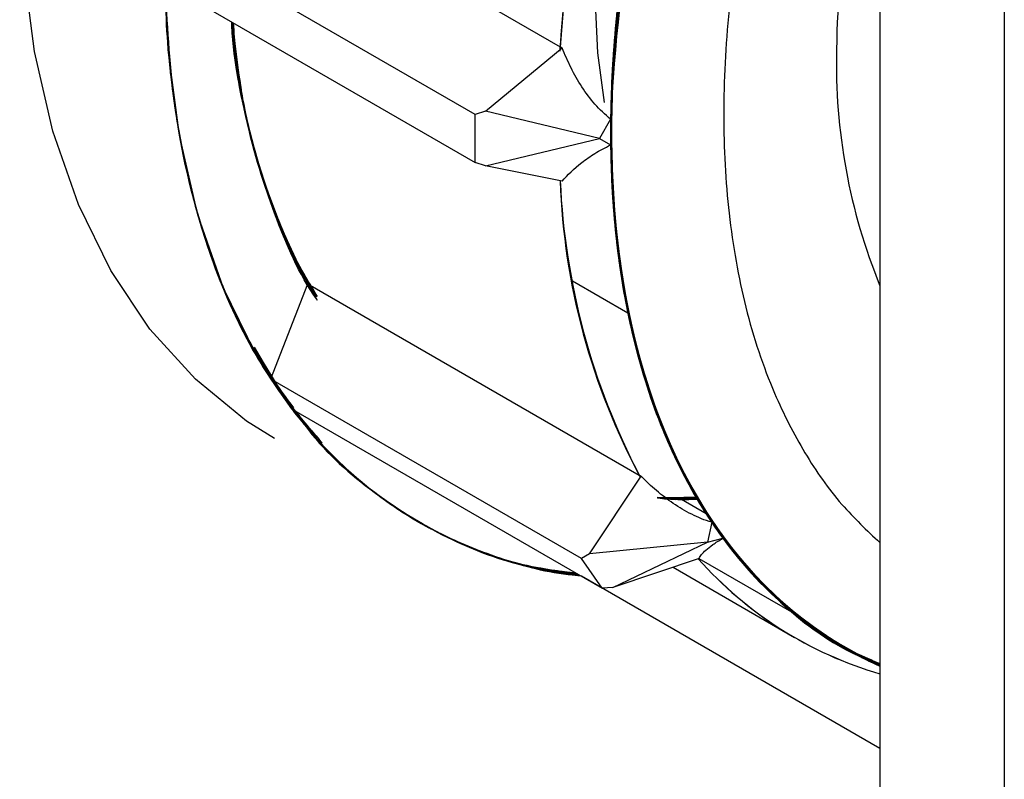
# Model space of a CAD drawing. Header units: millimetres. Extents: x 0 to 841, y 0 to 594.
# Tile 238 of 256: x 770.78 to 772.12, y 384.04 to 385.08. Entities that reach past the tile are written whole.
import ezdxf

# ---------------------------------------------------------------- set-up
doc = ezdxf.new("R2010")
doc.units = ezdxf.units.MM
doc.layers.add('TRAIT-FORT', color=4, linetype='Continuous', lineweight=25)

msp = doc.modelspace()

# ---------------------------------------------------------------- linework, layer by layer
at = {"layer": 'TRAIT-FORT', "color": 4, "linetype": 'Continuous', "lineweight": 25}
for p, q in [((772.1219, 389.7163), (772.1219, 361.9049)), ((771.9521, 389.6878), (771.9521, 362.3021)), ((771.0626, 385.3049), (771.5152, 385.0437)), ((771.3992, 384.9509), (770.975, 385.1958)), ((770.975, 385.1305), (771.3992, 384.8856)), ((771.4131, 384.9555), (771.518, 385.0421)), ((771.4131, 384.9555), (771.3992, 384.9509)), ((771.5689, 384.9183), (771.4131, 384.9555)), ((771.3992, 384.8856), (771.3992, 384.9509)), ((771.5842, 384.9447), (771.5689, 384.9183)), ((771.4131, 384.881), (771.5689, 384.9183)), ((771.5689, 384.9183), (771.5842, 384.9094)), ((771.4131, 384.881), (771.3992, 384.8856)), ((771.518, 384.8598), (771.4131, 384.881)), ((771.518, 384.8598), (771.518, 384.8598)), ((771.1202, 384.5898), (771.1706, 384.7198)), ((771.1827, 384.7018), (771.1706, 384.7198)), ((771.1706, 384.7198), (771.6231, 384.4585)), ((771.1706, 384.7198), (771.1751, 384.7117)), ((771.5319, 384.7237), (771.6078, 384.6799)), ((771.0971, 384.6332), (771.1283, 384.5802)), ((771.0986, 384.6304), (771.132, 384.5747)), ((771.1001, 384.6276), (771.134, 384.5721)), ((771.1092, 384.6105), (771.1333, 384.573)), ((771.1102, 384.6086), (771.1348, 384.5711)), ((771.1103, 384.6083), (771.1202, 384.5898)), ((771.1202, 384.5898), (771.12, 384.5893)), ((771.1202, 384.5898), (771.1509, 384.5505)), ((771.12, 384.5893), (771.1341, 384.5692)), ((771.5442, 384.3444), (771.12, 384.5893)), ((771.1341, 384.5692), (771.1483, 384.549)), ((771.1341, 384.5692), (771.1503, 384.5502)), ((771.1483, 384.549), (771.5725, 384.3041)), ((771.1487, 384.5493), (771.1694, 384.5269)), ((771.1543, 384.5455), (771.1595, 384.5395)), ((771.5552, 384.3507), (771.626, 384.4569)), ((771.7021, 384.4284), (771.6487, 384.427)), ((771.7028, 384.4272), (771.6476, 384.428)), ((771.7036, 384.4257), (771.6476, 384.4279)), ((771.702, 384.4278), (771.6478, 384.4276)), ((771.7021, 384.4276), (771.6479, 384.4274)), ((771.7017, 384.4282), (771.6581, 384.425)), ((771.7023, 384.4281), (771.6595, 384.4264)), ((771.6811, 384.4249), (771.6595, 384.4264)), ((771.6993, 384.4278), (771.6602, 384.4254)), ((771.7024, 384.4278), (771.6624, 384.425)), ((771.6811, 384.4249), (771.7024, 384.4256)), ((771.6811, 384.4249), (771.6972, 384.4254)), ((771.6811, 384.4249), (771.6972, 384.4254)), ((771.6811, 384.4249), (771.6976, 384.4254)), ((771.6811, 384.4249), (771.6968, 384.4254)), ((771.6811, 384.4249), (771.6969, 384.4254)), ((771.6811, 384.4249), (771.6969, 384.4254)), ((771.6811, 384.4249), (771.6908, 384.4252)), ((771.7147, 384.4055), (771.6811, 384.4249)), ((771.7223, 384.394), (771.7167, 384.3667)), ((771.7167, 384.3667), (771.5552, 384.3507)), ((771.5874, 384.3047), (771.7167, 384.3667)), ((771.7167, 384.3667), (771.7376, 384.3723)), ((771.5552, 384.3507), (771.5442, 384.3444)), ((771.5725, 384.3041), (771.5442, 384.3444)), ((771.7049, 384.3446), (771.5874, 384.3047)), ((771.7049, 384.3446), (771.7045, 384.3449)), ((771.7048, 384.3446), (771.8346, 384.2697)), ((771.52, 384.3262), (771.5444, 384.3207)), ((771.5289, 384.3255), (771.5386, 384.3237)), ((771.6694, 384.3326), (771.8355, 384.2367)), ((771.6694, 384.3326), (771.8355, 384.2367)), ((771.6694, 384.3326), (771.8355, 384.2367)), ((771.6694, 384.3326), (771.8355, 384.2367)), ((771.6694, 384.3326), (771.8355, 384.2367)), ((771.6694, 384.3326), (771.8355, 384.2367)), ((771.6694, 384.3326), (771.8355, 384.2367)), ((771.6694, 384.3326), (771.8355, 384.2367)), ((771.6694, 384.3326), (771.8355, 384.2367)), ((771.6694, 384.3326), (771.8355, 384.2367)), ((771.6694, 384.3326), (771.8355, 384.2367)), ((771.5444, 384.3203), (771.5444, 384.3203)), ((771.9521, 384.0849), (771.5444, 384.3203)), ((771.5874, 384.3047), (771.5725, 384.3041))]:
    msp.add_line(p, q, dxfattribs=at)
at = {"layer": 'TRAIT-FORT', "color": 4, "linetype": 'Continuous', "lineweight": 25, "flags": 128}
for points in [[(771.125, 384.5083), (771.087, 384.5323), (771.0169, 384.5893), (770.9549, 384.658), (770.9015, 384.7379), (770.8572, 384.8282), (770.8223, 384.9282), (770.7972, 385.0371), (770.782, 385.1538), (770.777, 385.2775), (770.782, 385.407), (770.7972, 385.5412), (770.8223, 385.6791), (770.8572, 385.8193), (770.9015, 385.9608), (770.9549, 386.1023), (771.0169, 386.2427), (771.087, 386.3806), (771.1646, 386.515), (771.249, 386.6447)], [(771.9521, 386.0813), (771.8952, 385.9861), (771.8256, 385.8557), (771.7639, 385.7225), (771.7105, 385.5877), (771.666, 385.4527), (771.6309, 385.3185), (771.6054, 385.1866), (771.5897, 385.0581), (771.5841, 384.9341), (771.5886, 384.816), (771.603, 384.7046), (771.6274, 384.6012), (771.6614, 384.5065), (771.7048, 384.4216), (771.7571, 384.3471), (771.8179, 384.2839), (771.8866, 384.2323), (771.9521, 384.1976)], [(771.9521, 386.0813), (771.8866, 385.9709), (771.8179, 385.8401), (771.7571, 385.7066), (771.7048, 385.5718), (771.6614, 385.4367), (771.6274, 385.3028), (771.603, 385.1712), (771.5886, 385.0432), (771.5841, 384.9199), (771.5897, 384.8024), (771.6054, 384.692), (771.6309, 384.5895), (771.666, 384.496), (771.7105, 384.4122), (771.7639, 384.3391), (771.8256, 384.2771), (771.8952, 384.2271), (771.9521, 384.1976)], [(771.9521, 386.0813), (771.8781, 385.9557), (771.8103, 385.8245), (771.7505, 385.6908), (771.6992, 385.5558), (771.6569, 385.4208), (771.624, 385.2871), (771.6008, 385.1559), (771.5875, 385.0284), (771.5843, 384.9057), (771.5911, 384.789), (771.6079, 384.6795), (771.6345, 384.578), (771.6708, 384.4856), (771.7163, 384.403), (771.7707, 384.3312), (771.8334, 384.2706), (771.9039, 384.2219), (771.9521, 384.1976)], [(771.9521, 386.0813), (771.9039, 386.0013), (771.8334, 385.8713), (771.7707, 385.7383), (771.7163, 385.6037), (771.6708, 385.4686), (771.6345, 385.3343), (771.6079, 385.202), (771.5911, 385.073), (771.5843, 384.9485), (771.5875, 384.8296), (771.6008, 384.7174), (771.624, 384.6129), (771.6569, 384.5172), (771.6992, 384.4311), (771.7505, 384.3553), (771.8103, 384.2907), (771.8781, 384.2378), (771.9521, 384.1976)], [(771.9521, 386.0813), (771.9104, 386.0124), (771.8392, 385.8827), (771.7758, 385.7499), (771.7207, 385.6154), (771.6744, 385.4803), (771.6373, 385.3459), (771.6098, 385.2134), (771.5921, 385.0841), (771.5844, 384.9591), (771.5868, 384.8397), (771.5992, 384.7268), (771.6216, 384.6217), (771.6537, 384.5251), (771.6951, 384.4381), (771.7457, 384.3615), (771.8048, 384.2959), (771.8719, 384.2419), (771.9464, 384.2001), (771.9521, 384.1976)], [(771.9521, 386.0813), (771.9464, 386.0723), (771.8719, 385.9444), (771.8048, 385.8129), (771.7457, 385.6791), (771.6951, 385.5441), (771.6537, 385.4092), (771.6216, 385.2756), (771.5992, 385.1447), (771.5868, 385.0175), (771.5844, 384.8953), (771.5921, 384.7792), (771.6098, 384.6703), (771.6373, 384.5696), (771.6744, 384.478), (771.7207, 384.3964), (771.7758, 384.3254), (771.8392, 384.2659), (771.9104, 384.2183), (771.9521, 384.1976)], [(771.9521, 386.0813), (771.944, 386.0683), (771.8697, 385.9403), (771.8028, 385.8088), (771.744, 385.6749), (771.6937, 385.5398), (771.6525, 385.405), (771.6207, 385.2715), (771.5987, 385.1406), (771.5866, 385.0136), (771.5845, 384.8916), (771.5925, 384.7757), (771.6105, 384.667), (771.6383, 384.5666), (771.6757, 384.4753), (771.7223, 384.394)], [(771.9521, 386.0813), (771.9373, 386.0574), (771.8636, 385.929), (771.7974, 385.7972), (771.7393, 385.6632), (771.6898, 385.5281), (771.6494, 385.3933), (771.6184, 385.26), (771.5973, 385.1294), (771.586, 385.0028), (771.5848, 384.8813), (771.5937, 384.766), (771.6126, 384.658), (771.6412, 384.5583), (771.6794, 384.4678), (771.7268, 384.3874), (771.7829, 384.3178), (771.8473, 384.2597), (771.9192, 384.2135), (771.9521, 384.1976)], [(771.9521, 386.0813), (771.9192, 386.0275), (771.8473, 385.8982), (771.7829, 385.7657), (771.7268, 385.6313), (771.6794, 385.4962), (771.6412, 385.3617), (771.6126, 385.2289), (771.5937, 385.0991), (771.5848, 384.9736), (771.586, 384.8534), (771.5973, 384.7398), (771.6184, 384.6337), (771.6494, 384.5361), (771.6898, 384.4479), (771.7393, 384.37), (771.7974, 384.303), (771.8636, 384.2477), (771.9373, 384.2044), (771.9521, 384.1976)], [(771.9521, 386.0813), (771.9282, 386.0425), (771.8554, 385.9136), (771.7901, 385.7815), (771.733, 385.6473), (771.6845, 385.5122), (771.6452, 385.3775), (771.6154, 385.2444), (771.5954, 385.1143), (771.5854, 384.9882), (771.5854, 384.8673), (771.5954, 384.7528), (771.6154, 384.6458), (771.6452, 384.5471), (771.6845, 384.4578), (771.733, 384.3786), (771.7901, 384.3103), (771.8554, 384.2536), (771.9282, 384.2089), (771.9521, 384.1976)], [(771.7223, 385.6196), (771.6757, 385.4845), (771.6383, 385.35), (771.6105, 385.2175), (771.5925, 385.0881), (771.5845, 384.9629), (771.5866, 384.8433), (771.5987, 384.7302), (771.6207, 384.6248), (771.6525, 384.528), (771.6937, 384.4407), (771.744, 384.3637), (771.8028, 384.2978), (771.8697, 384.2434), (771.944, 384.2012), (771.9521, 384.1976)], [(771.188, 384.5023), (771.1529, 384.5437), (771.0995, 384.6236), (771.0552, 384.7139), (771.0203, 384.8139), (770.9952, 384.9228), (770.98, 385.0395), (770.975, 385.1632)], [(771.5758, 384.9674), (771.5669, 385.0355), (771.5619, 385.1428)], [(771.5842, 384.9094), (771.5907, 384.7926), (771.6072, 384.6828), (771.6336, 384.581), (771.6695, 384.4883), (771.7148, 384.4054), (771.7689, 384.3332), (771.8313, 384.2723), (771.9016, 384.2233), (771.9521, 384.1976)], [(771.6761, 384.4249), (771.6808, 384.4249), (771.7024, 384.4256)]]:
    msp.add_lwpolyline(points, dxfattribs=at)
at = {"layer": 'TRAIT-FORT', "color": 4, "linetype": 'Continuous', "lineweight": 25}
for centre, radius, start, end in [((773.8534, 384.8381), 2.2717, 146.8213, 177.3104), ((773.5029, 384.9119), 1.992, 160.6715, 176.3757), ((773.5373, 384.9049), 2.0268, 160.8061, 176.2155), ((773.5594, 384.9004), 2.0492, 160.8908, 176.1264), ((773.5257, 384.9073), 2.0151, 160.762, 176.2874), ((773.5601, 384.9002), 2.0499, 160.8921, 176.0903), ((773.5601, 384.9002), 2.0499, 160.8916, 176.0847), ((773.5601, 384.9002), 2.0499, 160.8918, 176.0843), ((773.5389, 384.9044), 2.0285, 160.8099, 176.1254), ((773.5614, 384.8998), 2.0513, 160.8943, 176.0136), ((773.5399, 384.9042), 2.0295, 160.8116, 176.0591), ((773.5528, 384.9015), 2.0426, 160.8608, 176.0099), ((773.5528, 384.9015), 2.0426, 160.8606, 176.0101), ((773.5398, 384.9042), 2.0294, 160.8117, 176.07), ((773.5527, 384.9015), 2.0425, 160.8604, 176.0103), ((773.54, 384.9042), 2.0296, 160.812, 176.0587), ((773.5401, 384.9041), 2.0297, 160.8123, 176.0584), ((773.5623, 384.8996), 2.0521, 160.8961, 175.9745), ((773.5527, 384.9016), 2.0424, 160.8601, 176.0106), ((773.5409, 384.9039), 2.0305, 160.8138, 176.0083), ((773.5631, 384.8994), 2.053, 160.8977, 175.9231), ((773.3385, 385.0209), 1.4458, 163.5212, 179.249), ((771.9852, 385.152), 0.9219, 184.6198, 208.8324), ((771.9848, 385.1518), 0.9215, 184.6769, 208.8368), ((771.9919, 385.1531), 0.9286, 184.7463, 207.8162), ((771.9979, 385.1548), 0.9347, 184.949, 207.7344), ((771.9977, 385.1546), 0.9345, 184.9911, 207.7358), ((771.9596, 385.144), 0.8956, 184.5675, 209.1765), ((771.9629, 385.1447), 0.8989, 184.608, 208.6838), ((771.997, 385.1544), 0.9338, 185.0702, 207.7406), ((771.9899, 385.1523), 0.9265, 185.0071, 207.8299), ((771.9899, 385.1522), 0.9264, 185.0211, 207.8297), ((771.9827, 385.1509), 0.9192, 184.9836, 208.8246), ((772.698, 385.0209), 0.8055, 178.6517, 202.1579), ((772.4703, 384.9013), 0.9559, 182.4568, 207.5979), ((772.4631, 384.8994), 0.9487, 182.359, 207.6957), ((772.4633, 384.8995), 0.9488, 182.3615, 207.6933), ((772.4705, 384.9014), 0.9561, 182.4588, 207.5959), ((772.4633, 384.8995), 0.9488, 182.361, 207.6938), ((772.4367, 384.8925), 0.922, 181.9954, 208.3176), ((772.4632, 384.8994), 0.9488, 182.3605, 207.6943), ((772.4704, 384.9014), 0.956, 182.4578, 207.5969), ((772.4632, 384.8994), 0.9487, 182.36, 207.6947), ((772.4703, 384.9014), 0.956, 182.4573, 207.5974), ((772.4704, 384.9014), 0.9561, 182.4586, 207.5962), ((772.4531, 384.8969), 0.9385, 182.2314, 208.0754), ((772.48, 384.9039), 0.9657, 182.5865, 207.4682), ((772.4802, 384.904), 0.9659, 182.5885, 207.4663), ((772.4801, 384.904), 0.9658, 182.5875, 207.4672), ((772.4802, 384.904), 0.9659, 182.589, 207.4658), ((772.4534, 384.897), 0.9388, 182.2336, 208.0246), ((772.4801, 384.904), 0.9658, 182.588, 207.4667), ((771.6131, 384.8963), 0.5797, 225.6062, 263.1111), ((772.1682, 384.682), 0.5305, 215.7279, 245.9521), ((772.1004, 384.6959), 0.5301, 221.5577, 253.7433), ((772.1005, 384.6959), 0.5301, 221.5581, 253.7429), ((772.0998, 384.6949), 0.529, 221.5227, 253.7783)]:
    msp.add_arc(centre, radius, start, end, dxfattribs=at)
for points, knots in [([(771.9521, 387.0762), (771.9468, 387.0724), (771.8929, 387.0335), (771.7947, 386.9428), (771.6614, 386.8069), (771.539, 386.6597), (771.4269, 386.5047), (771.3244, 386.3409), (771.2315, 386.1678), (771.1491, 385.9852), (771.08, 385.7963), (771.0265, 385.6049), (770.9907, 385.4163), (770.9735, 385.2345), (770.975, 385.0635), (770.9947, 384.9073), (771.0312, 384.7688), (771.0814, 384.6478), (771.1264, 384.5818), (771.1487, 384.5493)], [0, 0, 0, 0, 0.006888, 0.07079, 0.132517, 0.192802, 0.251542, 0.310275, 0.37056, 0.432293, 0.49619, 0.560725, 0.625771, 0.690811, 0.755346, 0.819249, 0.880976, 0.941262, 1, 1, 1, 1]), ([(771.9521, 387.0751), (771.9387, 387.0652), (771.8762, 387.0191), (771.7678, 386.9173), (771.6297, 386.7713), (771.5003, 386.6092), (771.382, 386.4366), (771.2777, 386.2578), (771.1887, 386.0771), (771.1156, 385.8982), (771.0576, 385.7217), (771.0141, 385.5469), (770.9854, 385.3732), (770.9725, 385.2012), (770.9772, 385.035), (771.0004, 384.8785), (771.0421, 384.7365), (771.1016, 384.612), (771.1774, 384.5078), (771.2669, 384.4256), (771.3679, 384.3672), (771.4584, 384.3333), (771.5179, 384.3265), (771.5377, 384.3242)], [0, 0, 0, 0, 0.0141543, 0.0661497, 0.1185565, 0.1709587, 0.222954, 0.2744399, 0.3241726, 0.3727438, 0.4200695, 0.4673907, 0.5159618, 0.5656992, 0.6171804, 0.6691758, 0.7215826, 0.7739849, 0.8259802, 0.877466, 0.9271988, 0.9757711, 1, 1, 1, 1]), ([(771.9521, 387.0767), (771.9493, 387.0747), (771.8973, 387.0374), (771.7993, 386.9472), (771.6628, 386.8087), (771.5369, 386.6571), (771.4231, 386.4992), (771.3211, 386.3351), (771.23, 386.1647), (771.15, 385.9872), (771.0821, 385.8025), (771.0288, 385.6144), (770.9922, 385.4266), (770.9739, 385.2443), (770.9745, 385.0717), (770.9936, 384.9121), (771.0307, 384.7702), (771.0782, 384.6541), (771.1194, 384.594), (771.1371, 384.5681)], [0, 0, 0, 0, 0.0037153, 0.0689537, 0.1335528, 0.1959524, 0.2568945, 0.316274, 0.3756478, 0.4365899, 0.4989952, 0.5635886, 0.6288271, 0.6945817, 0.7603307, 0.8255691, 0.8901683, 0.9525678, 1, 1, 1, 1]), ([(771.9521, 387.0755), (771.941, 387.0673), (771.8829, 387.0245), (771.7794, 386.9284), (771.6437, 386.7874), (771.5141, 386.6277), (771.3938, 386.4552), (771.2857, 386.273), (771.1921, 386.0853), (771.1149, 385.8971), (771.0548, 385.7125), (771.0117, 385.5349), (770.9845, 385.3645), (770.9728, 385.2003), (770.9769, 385.0422), (770.9979, 384.8909), (771.0373, 384.751), (771.0877, 384.6349), (771.1321, 384.5756), (771.1509, 384.5505)], [0, 0, 0, 0, 0.014556, 0.076262, 0.140132, 0.20464, 0.269658, 0.33467, 0.399178, 0.463054, 0.524754, 0.585014, 0.643728, 0.702437, 0.762696, 0.824403, 0.888273, 0.95278, 1, 1, 1, 1]), ([(771.9521, 387.0755), (771.9197, 387.0498), (771.843, 386.989), (771.725, 386.8742), (771.5987, 386.7343), (771.477, 386.5771), (771.3627, 386.4056), (771.2588, 386.2224), (771.1686, 386.0322), (771.0942, 385.8392), (771.037, 385.6474), (770.998, 385.462), (770.9769, 385.2864), (770.9728, 385.1235), (770.9845, 384.973), (771.0116, 384.8337), (771.055, 384.7063), (771.1112, 384.5952), (771.1603, 384.537), (771.1834, 384.5096)], [0, 0, 0, 0, 0.041719, 0.098909, 0.15761, 0.21772, 0.279938, 0.342778, 0.406114, 0.469445, 0.532284, 0.594508, 0.654612, 0.713313, 0.770509, 0.827699, 0.8864, 0.946511, 1, 1, 1, 1]), ([(771.9521, 387.0754), (771.9407, 387.067), (771.8806, 387.0228), (771.7748, 386.9241), (771.6371, 386.7798), (771.5071, 386.6185), (771.3875, 386.4454), (771.2808, 386.2638), (771.1894, 386.0791), (771.1143, 385.8951), (771.0558, 385.7156), (771.013, 385.5409), (770.9851, 385.3702), (770.9727, 385.2031), (770.9769, 385.0404), (770.9988, 384.886), (771.0393, 384.7439), (771.0978, 384.6184), (771.1732, 384.5124), (771.2636, 384.4278), (771.3666, 384.3676), (771.4585, 384.333), (771.5184, 384.3265), (771.5374, 384.3244)], [0, 0, 0, 0, 0.0120772, 0.0635652, 0.1155674, 0.1679811, 0.2203903, 0.2723924, 0.3238851, 0.3736243, 0.4222019, 0.4695339, 0.5168613, 0.5654388, 0.6151828, 0.6666708, 0.718673, 0.7710867, 0.8234959, 0.875498, 0.9269907, 0.9767299, 1, 1, 1, 1]), ([(771.9521, 387.0772), (771.9514, 387.0767), (771.9105, 387.047), (771.831, 386.9759), (771.7153, 386.8642), (771.6054, 386.7411), (771.5019, 386.6101), (771.397, 386.4593), (771.2943, 386.2888), (771.1995, 386.1013), (771.1211, 385.9136), (771.0581, 385.7249), (771.0111, 385.5344), (770.9839, 385.3593), (770.9734, 385.2026), (770.976, 385.0649), (770.9908, 384.9344), (771.0182, 384.8126), (771.0575, 384.7017), (771.1083, 384.6037), (771.1695, 384.5191), (771.2468, 384.4419), (771.3429, 384.3787), (771.4428, 384.3371), (771.5113, 384.3279), (771.5374, 384.3244)], [0, 0, 0, 0, 0.0006533, 0.043339, 0.0860194, 0.1287052, 0.1705036, 0.2123073, 0.2657925, 0.3178299, 0.3683165, 0.4187984, 0.4708359, 0.5243257, 0.5661242, 0.6079279, 0.6506083, 0.693294, 0.7359744, 0.7786601, 0.8204586, 0.8622623, 0.9157475, 0.9677849, 1, 1, 1, 1]), ([(771.9521, 387.077), (771.9139, 387.0458), (771.8359, 386.9821), (771.722, 386.8707), (771.6117, 386.7487), (771.5079, 386.618), (771.4024, 386.4677), (771.2992, 386.2976), (771.2037, 386.1103), (771.1245, 385.9228), (771.0608, 385.7341), (771.0129, 385.5435), (770.9849, 385.368), (770.9737, 385.211), (770.9755, 385.0729), (770.9896, 384.9418), (771.0163, 384.8194), (771.0549, 384.7078), (771.105, 384.6091), (771.1655, 384.5237), (771.2423, 384.4456), (771.3377, 384.3813), (771.4392, 384.3381), (771.5096, 384.3281), (771.5379, 384.3241)], [0, 0, 0, 0, 0.040826, 0.083497, 0.126173, 0.167963, 0.209758, 0.263231, 0.315257, 0.365733, 0.416204, 0.46823, 0.521709, 0.563498, 0.605293, 0.647964, 0.69064, 0.733312, 0.775988, 0.817778, 0.859572, 0.913046, 0.965072, 1, 1, 1, 1]), ([(771.9521, 387.0766), (771.9162, 387.0476), (771.8405, 386.9862), (771.7287, 386.8775), (771.6181, 386.7561), (771.5138, 386.626), (771.4079, 386.4761), (771.3041, 386.3064), (771.2079, 386.1194), (771.128, 385.932), (771.0636, 385.7433), (771.0148, 385.5525), (770.986, 385.3768), (770.974, 385.2194), (770.9751, 385.0808), (770.9885, 384.9493), (771.0143, 384.8262), (771.0526, 384.7144), (771.094, 384.6272), (771.1265, 384.5827), (771.1383, 384.5666)], [0, 0, 0, 0, 0.048033, 0.10153, 0.155033, 0.207424, 0.259822, 0.326862, 0.392086, 0.455367, 0.518643, 0.583868, 0.650913, 0.703304, 0.755702, 0.809198, 0.862702, 0.916198, 0.969701, 1, 1, 1, 1]), ([(771.9521, 387.076), (771.9209, 387.0511), (771.8497, 386.9944), (771.742, 386.8911), (771.6308, 386.7709), (771.5258, 386.6418), (771.419, 386.4929), (771.3141, 386.324), (771.2165, 386.1375), (771.1352, 385.9504), (771.0691, 385.7617), (771.0187, 385.5706), (770.9882, 385.3943), (770.9746, 385.2362), (770.9743, 385.0968), (770.9862, 384.9643), (771.0106, 384.84), (771.0475, 384.7269), (771.0892, 384.6357), (771.1229, 384.5881), (771.1361, 384.5694)], [0, 0, 0, 0, 0.041827, 0.095424, 0.149027, 0.201516, 0.254011, 0.321176, 0.386523, 0.449922, 0.513316, 0.578662, 0.645833, 0.698322, 0.750818, 0.804414, 0.858017, 0.911614, 0.965217, 1, 1, 1, 1]), ([(771.9521, 387.0745), (771.9278, 387.056), (771.8532, 386.999), (771.7433, 386.8927), (771.6237, 386.7628), (771.5192, 386.633), (771.4205, 386.4944), (771.329, 386.348), (771.2463, 386.1963), (771.1738, 386.042), (771.112, 385.8869), (771.0565, 385.718), (771.0118, 385.538), (770.9827, 385.3525), (770.9721, 385.178), (770.9793, 385.0136), (771.0047, 384.8586), (771.0467, 384.7278), (771.092, 384.6308), (771.1248, 384.5853), (771.1374, 384.5678)], [0, 0, 0, 0, 0.032335, 0.099443, 0.151883, 0.20433, 0.257877, 0.31143, 0.364977, 0.41853, 0.47097, 0.523417, 0.590519, 0.655805, 0.719145, 0.782479, 0.847765, 0.914873, 0.967313, 1, 1, 1, 1]), ([(771.9521, 387.0747), (771.9208, 387.0503), (771.8394, 386.9866), (771.7233, 386.8723), (771.6047, 386.7404), (771.5013, 386.6091), (771.4039, 386.4692), (771.3139, 386.3218), (771.2328, 386.1693), (771.1621, 386.0146), (771.1021, 385.8592), (771.0488, 385.6905), (771.0065, 385.511), (770.9801, 385.3264), (770.9721, 385.1533), (770.9818, 384.9905), (771.01, 384.8377), (771.0539, 384.7087), (771.1087, 384.603), (771.1699, 384.5185), (771.2418, 384.4471), (771.3239, 384.3898), (771.4152, 384.3491), (771.488, 384.327), (771.5318, 384.3234), (771.5402, 384.3228)], [0, 0, 0, 0, 0.033203, 0.086626, 0.128373, 0.170125, 0.212752, 0.255384, 0.298012, 0.340644, 0.382391, 0.424142, 0.477561, 0.529534, 0.579958, 0.630377, 0.682349, 0.735773, 0.777519, 0.819271, 0.861898, 0.904531, 0.947158, 0.989791, 1, 1, 1, 1]), ([(771.9521, 387.0745), (771.9255, 387.0541), (771.8486, 386.9949), (771.7366, 386.8859), (771.6173, 386.7553), (771.5132, 386.6251), (771.4149, 386.486), (771.324, 386.3393), (771.2418, 386.1873), (771.1699, 386.0329), (771.1087, 385.8777), (771.0539, 385.7088), (771.01, 385.529), (770.9818, 385.3438), (770.9721, 385.1697), (770.9801, 385.0059), (771.0064, 384.8516), (771.0492, 384.7216), (771.0944, 384.6265), (771.1265, 384.5827), (771.1383, 384.5666)], [0, 0, 0, 0, 0.035427, 0.102481, 0.154879, 0.207283, 0.260787, 0.314297, 0.3678, 0.42131, 0.473708, 0.526112, 0.59316, 0.658393, 0.721683, 0.784966, 0.850199, 0.917253, 0.969651, 1, 1, 1, 1]), ([(771.5938, 386.7245), (771.5549, 386.6756), (771.4761, 386.5765), (771.3677, 386.413), (771.2669, 386.2377), (771.1774, 386.0523), (771.1016, 385.8605), (771.0421, 385.6674), (771.0004, 385.4772), (770.9772, 385.2939), (770.9725, 385.1223), (770.9854, 384.9652), (771.0141, 384.8246), (771.0579, 384.7004), (771.1122, 384.5945), (771.1586, 384.5388), (771.1804, 384.5126)], [0, 0, 0, 0, 0.068349, 0.138499, 0.210336, 0.284691, 0.359789, 0.435481, 0.511167, 0.586265, 0.660627, 0.732457, 0.802609, 0.870963, 0.93931, 1, 1, 1, 1]), ([(771.9521, 386.0785), (771.9412, 386.062), (771.8943, 385.9904), (771.8302, 385.8682), (771.7593, 385.7161), (771.7039, 385.5739), (771.6579, 385.4306), (771.6224, 385.2876), (771.5978, 385.1474), (771.5847, 385.0125), (771.5829, 384.884), (771.5929, 384.752), (771.6185, 384.6211), (771.6613, 384.496), (771.7022, 384.4276), (771.7223, 384.394)], [0, 0, 0, 0, 0.028504, 0.123432, 0.197607, 0.271792, 0.347529, 0.423277, 0.499015, 0.574763, 0.648937, 0.723122, 0.818041, 0.910397, 1, 1, 1, 1]), ([(771.9521, 386.0782), (771.9394, 386.0587), (771.8907, 385.984), (771.8254, 385.8586), (771.7552, 385.7063), (771.7004, 385.564), (771.6551, 385.4208), (771.6203, 385.2779), (771.5965, 385.138), (771.5842, 385.0034), (771.5831, 384.8754), (771.594, 384.744), (771.6203, 384.6135), (771.6649, 384.4903), (771.7237, 384.3854), (771.797, 384.2988), (771.8729, 384.2354), (771.9295, 384.2106), (771.9521, 384.2008)], [0, 0, 0, 0, 0.026909, 0.102976, 0.162413, 0.221858, 0.282548, 0.343245, 0.403934, 0.464632, 0.524069, 0.583514, 0.659574, 0.733578, 0.805379, 0.877174, 0.951178, 1, 1, 1, 1]), ([(771.9521, 386.0781), (771.9296, 386.0422), (771.8729, 385.9521), (771.797, 385.801), (771.7237, 385.6297), (771.6649, 385.4569), (771.6203, 385.2824), (771.594, 385.1215), (771.5831, 384.9775), (771.5842, 384.8508), (771.5965, 384.7304), (771.6203, 384.6179), (771.6551, 384.5152), (771.7004, 384.4243), (771.7552, 384.3452), (771.8254, 384.274), (771.8907, 384.224), (771.9393, 384.2055), (771.9521, 384.2006)], [0, 0, 0, 0, 0.048815, 0.122819, 0.194621, 0.266415, 0.340419, 0.416486, 0.475923, 0.535368, 0.596058, 0.656755, 0.717444, 0.778142, 0.837579, 0.897024, 0.973084, 1, 1, 1, 1]), ([(771.9521, 386.0781), (771.9375, 386.0555), (771.8872, 385.9777), (771.8205, 385.849), (771.7511, 385.6964), (771.697, 385.5541), (771.6524, 385.4109), (771.6184, 385.2682), (771.5953, 385.1285), (771.5838, 384.9943), (771.5835, 384.8667), (771.5952, 384.7359), (771.6224, 384.6061), (771.6678, 384.4839), (771.7274, 384.38), (771.8016, 384.2944), (771.8764, 384.2332), (771.9314, 384.2097), (771.9521, 384.2009)], [0, 0, 0, 0, 0.031004, 0.107079, 0.166522, 0.225974, 0.286669, 0.347373, 0.408069, 0.468772, 0.528216, 0.587667, 0.663735, 0.737746, 0.809555, 0.881357, 0.955369, 1, 1, 1, 1]), ([(771.9521, 386.078), (771.9356, 386.0524), (771.8836, 385.9714), (771.8158, 385.8393), (771.747, 385.6866), (771.6936, 385.5443), (771.6497, 385.4011), (771.6164, 385.2586), (771.5942, 385.1191), (771.5834, 384.9853), (771.5839, 384.8581), (771.5964, 384.7279), (771.6245, 384.5988), (771.6708, 384.4775), (771.7313, 384.3745), (771.8063, 384.2901), (771.8799, 384.2309), (771.9332, 384.2088), (771.9521, 384.201)], [0, 0, 0, 0, 0.035123, 0.111202, 0.170648, 0.230103, 0.290801, 0.351508, 0.412207, 0.472914, 0.53236, 0.591815, 0.667886, 0.741902, 0.813714, 0.88552, 0.959536, 1, 1, 1, 1]), ([(771.9521, 386.0779), (771.9314, 386.0452), (771.8764, 385.9583), (771.8016, 385.8107), (771.7275, 385.6396), (771.6678, 385.4668), (771.6224, 385.2921), (771.5952, 385.1309), (771.5835, 384.9866), (771.5838, 384.8594), (771.5953, 384.7384), (771.6183, 384.6253), (771.6524, 384.5219), (771.697, 384.4302), (771.7511, 384.3503), (771.8205, 384.278), (771.8872, 384.2262), (771.9375, 384.2065), (771.9521, 384.2008)], [0, 0, 0, 0, 0.0446242, 0.1186358, 0.1904449, 0.2622467, 0.3362584, 0.4123333, 0.4717764, 0.5312276, 0.5919232, 0.652627, 0.7133226, 0.7740264, 0.8334696, 0.8929208, 0.9689885, 1, 1, 1, 1]), ([(771.9521, 386.0778), (771.9332, 386.0483), (771.8799, 385.9646), (771.8063, 385.8204), (771.7313, 385.6494), (771.6708, 385.4767), (771.6245, 385.3018), (771.5964, 385.1404), (771.5839, 384.9956), (771.5834, 384.868), (771.5942, 384.7465), (771.6164, 384.6328), (771.6497, 384.5287), (771.6936, 384.4361), (771.747, 384.3555), (771.8158, 384.2822), (771.8836, 384.2285), (771.9356, 384.2075), (771.9521, 384.2008)], [0, 0, 0, 0, 0.040457, 0.114473, 0.186286, 0.258091, 0.332107, 0.408186, 0.467632, 0.527086, 0.587785, 0.648492, 0.709191, 0.769898, 0.829344, 0.888798, 0.96487, 1, 1, 1, 1]), ([(771.9521, 386.0794), (771.9326, 386.0482), (771.8853, 385.9724), (771.8194, 385.8463), (771.7546, 385.7048), (771.6999, 385.5626), (771.6512, 385.4082), (771.6126, 385.244), (771.5886, 385.075), (771.5814, 384.9166), (771.5905, 384.7677), (771.6164, 384.628), (771.6567, 384.51), (771.7069, 384.4135), (771.7629, 384.336), (771.8291, 384.2713), (771.8924, 384.2251), (771.9363, 384.2064), (771.9521, 384.1997)], [0, 0, 0, 0, 0.042378, 0.103025, 0.163681, 0.223076, 0.28248, 0.358487, 0.432439, 0.504191, 0.575935, 0.649888, 0.725902, 0.785298, 0.844701, 0.905348, 0.966004, 1, 1, 1, 1]), ([(771.9521, 386.0791), (771.9363, 386.0542), (771.8924, 385.9849), (771.8291, 385.8656), (771.763, 385.7245), (771.7069, 385.5823), (771.6567, 385.4279), (771.6164, 385.2633), (771.5905, 385.0937), (771.5814, 384.9343), (771.5886, 384.7842), (771.6126, 384.643), (771.6512, 384.5233), (771.6999, 384.4251), (771.7546, 384.346), (771.8194, 384.2794), (771.8853, 384.2294), (771.9326, 384.2082), (771.9521, 384.1994)], [0, 0, 0, 0, 0.033996, 0.094643, 0.155298, 0.214694, 0.274098, 0.350105, 0.424057, 0.495809, 0.567553, 0.641506, 0.71752, 0.776915, 0.836319, 0.896966, 0.957621, 1, 1, 1, 1]), ([(771.9521, 386.0792), (771.9344, 386.0512), (771.8889, 385.9786), (771.8242, 385.856), (771.7588, 385.7147), (771.7034, 385.5725), (771.654, 385.418), (771.6145, 385.2536), (771.5895, 385.0843), (771.5814, 384.9255), (771.5895, 384.776), (771.6145, 384.6355), (771.6539, 384.5166), (771.7034, 384.4193), (771.7588, 384.341), (771.8242, 384.2753), (771.8888, 384.2272), (771.9344, 384.2073), (771.9521, 384.1996)], [0, 0, 0, 0, 0.038175, 0.098823, 0.15948, 0.218877, 0.278283, 0.354292, 0.428246, 0.5, 0.571746, 0.645701, 0.721717, 0.781114, 0.84052, 0.901168, 0.961825, 1, 1, 1, 1]), ([(771.9521, 386.0791), (771.9381, 386.0573), (771.896, 385.9911), (771.834, 385.8752), (771.7672, 385.7343), (771.7105, 385.5922), (771.6595, 385.4377), (771.6186, 385.273), (771.5908, 385.1026), (771.5864, 384.9968), (771.5842, 384.9447)], [0, 0, 0, 0, 0.060703, 0.184055, 0.307424, 0.428231, 0.549054, 0.703647, 0.854065, 1, 1, 1, 1]), ([(771.1487, 385.9776), (771.1264, 385.9194), (771.0814, 385.8015), (771.0312, 385.6225), (770.9947, 385.4418), (770.975, 385.263), (770.9735, 385.0901), (770.9906, 384.9281), (771.0268, 384.7813), (771.0754, 384.6586), (771.1191, 384.5947), (771.1385, 384.5664)], [0, 0, 0, 0, 0.105861, 0.214513, 0.325777, 0.440941, 0.557256, 0.674491, 0.791716, 0.908031, 1, 1, 1, 1]), ([(771.1341, 385.9409), (771.1115, 385.8788), (771.0656, 385.7526), (771.0169, 385.5615), (770.987, 385.3855), (770.9743, 385.2278), (770.9747, 385.0888), (770.9873, 384.9567), (771.0124, 384.8331), (771.0501, 384.7206), (771.0916, 384.6314), (771.1248, 384.5853), (771.1373, 384.5679)], [0, 0, 0, 0, 0.1156932, 0.234946, 0.3575297, 0.4533202, 0.5491226, 0.6469342, 0.744758, 0.8425696, 0.9403935, 1, 1, 1, 1]), ([(771.9521, 385.782), (771.9342, 385.7446), (771.8962, 385.665), (771.8482, 385.5408), (771.8027, 385.3996), (771.7665, 385.2493), (771.7436, 385.0946), (771.7362, 384.9495), (771.7436, 384.8129), (771.7665, 384.6847), (771.8027, 384.5761), (771.8482, 384.4875), (771.8962, 384.4187), (771.9342, 384.383), (771.9521, 384.3662)], [0, 0, 0, 0, 0.066762, 0.142363, 0.217976, 0.314683, 0.408753, 0.5, 0.591236, 0.685306, 0.782023, 0.857625, 0.933237, 1, 1, 1, 1]), ([(771.7223, 385.6196), (771.7022, 385.5627), (771.6613, 385.4471), (771.6185, 385.2727), (771.5929, 385.1121), (771.5829, 384.9686), (771.5847, 384.8423), (771.5978, 384.7224), (771.6224, 384.6106), (771.6579, 384.5086), (771.7039, 384.4185), (771.7593, 384.3402), (771.8302, 384.27), (771.8943, 384.2218), (771.9412, 384.2044), (771.9521, 384.2004)], [0, 0, 0, 0, 0.089598, 0.18195, 0.276878, 0.351053, 0.425238, 0.500975, 0.576723, 0.65246, 0.728208, 0.802383, 0.876568, 0.971487, 1, 1, 1, 1]), ([(770.9753, 385.1963), (770.9752, 385.1893), (770.9749, 385.1754), (770.9749, 385.1547), (770.9752, 385.1341), (770.9757, 385.1138), (770.9765, 385.0936), (770.9775, 385.0735), (770.9789, 385.0537), (770.9805, 385.034), (770.9823, 385.0145), (770.9845, 384.9951), (770.9912, 384.9415), (771.0068, 384.8568), (771.0387, 384.7504), (771.0798, 384.6556), (771.1138, 384.5983), (771.1329, 384.5709), (771.1341, 384.5692)], [0, 0, 0, 0, 0.0275638, 0.0551072, 0.0826363, 0.1101576, 0.1376773, 0.1652017, 0.1927372, 0.22029, 0.2478664, 0.2754727, 0.3031151, 0.4795469, 0.6560015, 0.8225142, 0.9890501, 1, 1, 1, 1]), ([(770.9753, 385.1963), (770.9757, 385.1444), (770.9766, 385.0393), (770.9979, 384.8927), (771.0358, 384.7554), (771.0858, 384.6386), (771.1307, 384.5773), (771.1505, 384.5503)], [0, 0, 0, 0, 0.19907, 0.403388, 0.612617, 0.829182, 1, 1, 1, 1]), ([(770.9765, 385.1722), (770.9761, 385.1476), (770.975, 385.0766), (770.9875, 384.955), (771.0168, 384.8131), (771.0657, 384.6785), (771.1115, 384.6052), (771.1341, 384.5692)], [0, 0, 0, 0, 0.100567, 0.290643, 0.533834, 0.770448, 1, 1, 1, 1]), ([(770.9753, 385.1305), (770.9782, 385.0766), (770.984, 384.9672), (771.0156, 384.817), (771.0623, 384.6909), (771.1087, 384.6022), (771.1402, 384.563), (771.1504, 384.5503)], [0, 0, 0, 0, 0.231797, 0.470726, 0.716328, 0.908249, 1, 1, 1, 1]), ([(770.9753, 385.1305), (770.9761, 385.1068), (770.9778, 385.0593), (770.9876, 384.9582), (771.0109, 384.8334), (771.0584, 384.6978), (771.1165, 384.587), (771.1654, 384.5308), (771.1874, 384.5055)], [0, 0, 0, 0, 0.091008, 0.182253, 0.403575, 0.618905, 0.827819, 1, 1, 1, 1]), ([(770.9753, 385.1305), (770.9762, 385.1054), (770.978, 385.0553), (770.9885, 384.952), (771.0128, 384.8265), (771.0611, 384.6918), (771.1196, 384.5823), (771.1684, 384.5273), (771.1902, 384.5027)], [0, 0, 0, 0, 0.0955111, 0.1912687, 0.4111084, 0.6249975, 0.8325122, 1, 1, 1, 1]), ([(770.9753, 385.1305), (770.9755, 385.124), (770.9758, 385.1112), (770.9766, 385.0921), (770.9776, 385.0731), (770.9788, 385.0543), (770.9803, 385.0357), (770.9821, 385.0171), (770.9856, 384.9842), (770.9921, 384.9378), (771.0033, 384.8792), (771.0172, 384.823), (771.0318, 384.7757), (771.0459, 384.7367), (771.0587, 384.7051), (771.0725, 384.6746), (771.0873, 384.6452), (771.1031, 384.6168), (771.1145, 384.5988), (771.1202, 384.5898)], [0, 0, 0, 0, 0.029984, 0.059975, 0.089979, 0.120002, 0.150051, 0.180131, 0.210249, 0.311931, 0.413382, 0.514839, 0.616541, 0.680546, 0.744434, 0.808264, 0.872096, 0.935988, 1, 1, 1, 1]), ([(770.9753, 385.1305), (770.9755, 385.1238), (770.9758, 385.1106), (770.9766, 385.0909), (770.9777, 385.0713), (770.979, 385.0519), (770.9806, 385.0327), (770.9824, 385.0136), (770.9845, 384.9947), (770.9887, 384.9618), (770.9959, 384.9157), (771.0082, 384.858), (771.0231, 384.8026), (771.0381, 384.7573), (771.0521, 384.721), (771.0641, 384.6929), (771.0768, 384.6657), (771.0904, 384.6395), (771.1048, 384.6141), (771.115, 384.5979), (771.1202, 384.5898)], [0, 0, 0, 0, 0.030962, 0.061924, 0.092891, 0.123872, 0.154872, 0.185899, 0.216959, 0.248058, 0.34974, 0.451191, 0.552648, 0.654349, 0.712059, 0.769671, 0.827228, 0.884772, 0.942349, 1, 1, 1, 1]), ([(771.1838, 384.6971), (771.1651, 384.7314), (771.127, 384.8012), (771.0896, 384.9287), (771.069, 385.0219), (771.0667, 385.0759), (771.0666, 385.0776)], [0, 0, 0, 0, 0.318405, 0.647536, 0.988615, 1, 1, 1, 1]), ([(771.1764, 384.711), (771.1598, 384.7422), (771.1251, 384.8073), (771.0902, 384.9261), (771.0702, 385.0176), (771.0675, 385.0719), (771.0672, 385.0773)], [0, 0, 0, 0, 0.2997427, 0.626842, 0.9628755, 1, 1, 1, 1]), ([(771.1821, 384.7046), (771.1669, 384.7303), (771.1304, 384.7924), (771.0935, 384.9124), (771.0706, 385.012), (771.0677, 385.0708), (771.0674, 385.0772)], [0, 0, 0, 0, 0.251216, 0.605726, 0.957386, 1, 1, 1, 1]), ([(771.1834, 384.6979), (771.1831, 384.6984), (771.1585, 384.7315), (771.1246, 384.8148), (771.084, 384.9399), (771.0727, 385.0336), (771.0674, 385.0772)], [0, 0, 0, 0, 0.004571, 0.353582, 0.699786, 1, 1, 1, 1]), ([(771.1711, 384.7195), (771.1534, 384.7552), (771.1169, 384.8289), (771.0825, 384.9495), (771.0725, 385.0381), (771.0681, 385.0767)], [0, 0, 0, 0, 0.345563, 0.714145, 1, 1, 1, 1]), ([(771.1827, 384.7018), (771.1668, 384.7295), (771.132, 384.7904), (771.096, 384.9028), (771.0733, 385.0004), (771.0691, 385.0621), (771.0682, 385.0767)], [0, 0, 0, 0, 0.266671, 0.584219, 0.901735, 1, 1, 1, 1]), ([(771.1837, 384.7025), (771.1706, 384.7237), (771.1358, 384.7802), (771.0985, 384.8932), (771.073, 384.9978), (771.069, 385.0635), (771.0683, 385.0767)], [0, 0, 0, 0, 0.209296, 0.559139, 0.911849, 1, 1, 1, 1]), ([(771.1785, 384.7094), (771.1743, 384.7155), (771.147, 384.7552), (771.1129, 384.8468), (771.0795, 384.9634), (771.0715, 385.0452), (771.0684, 385.0766)], [0, 0, 0, 0, 0.064727, 0.423666, 0.778962, 1, 1, 1, 1]), ([(771.1828, 384.7037), (771.1704, 384.7238), (771.1379, 384.7768), (771.1023, 384.8801), (771.0761, 384.9848), (771.0703, 385.054), (771.0684, 385.0766)], [0, 0, 0, 0, 0.199094, 0.526678, 0.845584, 1, 1, 1, 1]), ([(771.1792, 384.7104), (771.1696, 384.7255), (771.1381, 384.7752), (771.1031, 384.8775), (771.0757, 384.9853), (771.0701, 385.0555), (771.0685, 385.0765)], [0, 0, 0, 0, 0.1553169, 0.5107882, 0.8537422, 1, 1, 1, 1]), ([(771.1819, 384.7048), (771.1744, 384.7162), (771.1445, 384.7615), (771.1085, 384.8597), (771.0776, 384.9726), (771.0711, 385.0502), (771.0689, 385.0763)], [0, 0, 0, 0, 0.117199, 0.466972, 0.820364, 1, 1, 1, 1]), ([(771.5842, 384.9447), (771.5763, 384.9509), (771.5693, 384.9578), (771.5563, 384.9726), (771.5504, 384.9805), (771.5395, 384.9971), (771.5346, 385.0059), (771.5257, 385.0237), (771.5216, 385.0328), (771.518, 385.0421)], [0, 0, 0, 0, 0.25, 0.25, 0.5, 0.5, 0.75, 0.75, 1, 1, 1, 1]), ([(771.518, 384.8598), (771.5253, 384.8685), (771.534, 384.8771), (771.5502, 384.8897), (771.5561, 384.8939), (771.5692, 384.9019), (771.5763, 384.9058), (771.5842, 384.9094)], [0, 0, 0, 0, 0.5, 0.5, 0.75, 0.75, 1, 1, 1, 1]), ([(771.5842, 384.9094), (771.5864, 384.8598), (771.5908, 384.7591), (771.6186, 384.6208), (771.6595, 384.5034), (771.7105, 384.4077), (771.7672, 384.3311), (771.834, 384.2673), (771.896, 384.223), (771.9381, 384.2055), (771.9521, 384.1998)], [0, 0, 0, 0, 0.145927, 0.296338, 0.450946, 0.571752, 0.692576, 0.815928, 0.939297, 1, 1, 1, 1]), ([(771.1202, 384.5898), (771.1225, 384.5863), (771.127, 384.5793), (771.1318, 384.5725), (771.1341, 384.5691)], [0, 0, 0, 0, 0.49989, 1, 1, 1, 1]), ([(771.1341, 384.5691), (771.145, 384.5545), (771.1767, 384.5116), (771.2374, 384.451), (771.3188, 384.3927), (771.4097, 384.351), (771.4839, 384.3279), (771.5295, 384.3239), (771.5398, 384.323)], [0, 0, 0, 0, 0.107841, 0.31566, 0.523506, 0.731326, 0.939171, 1, 1, 1, 1]), ([(771.1534, 384.5461), (771.1577, 384.5396), (771.1862, 384.4965), (771.2542, 384.4367), (771.3572, 384.3714), (771.4526, 384.3342), (771.5159, 384.3272), (771.5366, 384.3248)], [0, 0, 0, 0, 0.048691, 0.322429, 0.596144, 0.867734, 1, 1, 1, 1]), ([(771.1538, 384.5458), (771.1633, 384.5328), (771.1937, 384.4915), (771.2559, 384.4365), (771.3391, 384.3812), (771.4321, 384.3437), (771.5004, 384.3242), (771.5391, 384.3218), (771.5421, 384.3217)], [0, 0, 0, 0, 0.100765, 0.32083, 0.540922, 0.760987, 0.981079, 1, 1, 1, 1]), ([(771.1543, 384.5455), (771.1599, 384.5373), (771.1898, 384.4928), (771.2595, 384.4325), (771.3627, 384.3689), (771.4565, 384.3334), (771.5179, 384.3267), (771.5371, 384.3246)], [0, 0, 0, 0, 0.06223, 0.336233, 0.608107, 0.877318, 1, 1, 1, 1]), ([(771.7223, 384.394), (771.7127, 384.3968), (771.7036, 384.4006), (771.6862, 384.4093), (771.6778, 384.4142), (771.6618, 384.4251), (771.6541, 384.431), (771.6395, 384.4435), (771.6326, 384.4501), (771.626, 384.4569)], [0, 0, 0, 0, 0.25, 0.25, 0.5, 0.5, 0.75, 0.75, 1, 1, 1, 1]), ([(771.7028, 384.4266), (771.6986, 384.426), (771.6792, 384.4234), (771.6615, 384.4259), (771.6476, 384.4279)], [0, 0, 0, 0, 0.214634, 1, 1, 1, 1]), ([(771.7023, 384.4273), (771.6938, 384.4262), (771.6749, 384.4237), (771.6576, 384.4259), (771.6481, 384.4271)], [0, 0, 0, 0, 0.449381, 1, 1, 1, 1]), ([(771.7049, 384.3446), (771.7063, 384.3478), (771.7093, 384.3515), (771.717, 384.3583), (771.7201, 384.3608), (771.7278, 384.3662), (771.7322, 384.3691), (771.7376, 384.3723)], [0, 0, 0, 0, 0.5, 0.5, 0.75, 0.75, 1, 1, 1, 1]), ([(771.7376, 384.3723), (771.7616, 384.3435), (771.8103, 384.285), (771.8835, 384.2288), (771.9351, 384.2079), (771.9521, 384.201)], [0, 0, 0, 0, 0.394237, 0.800587, 1, 1, 1, 1])]:
    msp.add_open_spline(points, degree=3, knots=knots, dxfattribs=at)
for points in [[(771.5152, 385.0437), (771.5161, 385.0431), (771.5171, 385.0426), (771.518, 385.0421)], [(771.6231, 384.4585), (771.6241, 384.458), (771.625, 384.4574), (771.626, 384.4569)]]:
    msp.add_open_spline(points, degree=3, dxfattribs=at)

doc.saveas('drawing.dxf')
